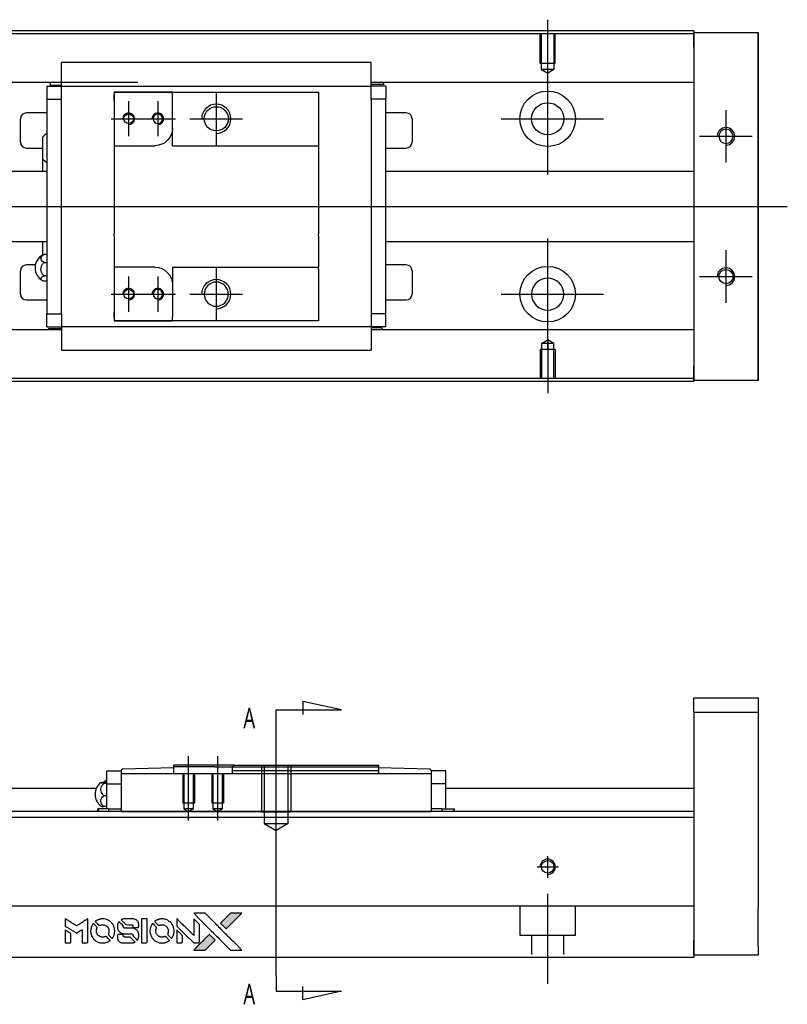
# Model space of a CAD drawing. Header units: millimetres. Extents: x -202 to 3135, y -1537 to 860.
# Tile 17 of 34: x 52 to 183, y -252 to -84. Entities that reach past the tile are written whole.
import ezdxf
from ezdxf.lldxf.tags import DXFTag

# ---------------------------------------------------------------- set-up
doc = ezdxf.new("R2010")
doc.units = ezdxf.units.MM
doc.layers.get('0').update_dxf_attribs({"linetype": 'CONTINUOUS'})
doc.styles.add('CHN', font='Microsoft JhengHei.ttf')
tags = doc.linetypes.add('DASHED', pattern=[25.72, 12.86, -12.86]).pattern_tags.tags
tags[6:7] = [DXFTag(74, 4), DXFTag(75, 0), DXFTag(340, '0'), DXFTag(46, 0.0), DXFTag(50, 0.0), DXFTag(44, 0.0), DXFTag(45, 0.0)]
tags[4:5] = [DXFTag(74, 4), DXFTag(75, 0), DXFTag(340, '0'), DXFTag(46, 0.0), DXFTag(50, 0.0), DXFTag(44, 0.0), DXFTag(45, 0.0)]
tags = doc.linetypes.add('HIDDEN', pattern=[0.5, 0.25, -0.25]).pattern_tags.tags
tags[6:7] = [DXFTag(74, 4), DXFTag(75, 0), DXFTag(340, '0'), DXFTag(46, 0.0), DXFTag(50, 0.0), DXFTag(44, 0.0), DXFTag(45, 0.0)]
tags[4:5] = [DXFTag(74, 4), DXFTag(75, 0), DXFTag(340, '0'), DXFTag(46, 0.0), DXFTag(50, 0.0), DXFTag(44, 0.0), DXFTag(45, 0.0)]

# ---------------------------------------------------------------- blocks, each defined once
blk = doc.blocks.new('MosionX logo(完整正式版)')
h = blk.add_hatch(color=22)
h.dxf.hatch_style = 1
h.paths.add_polyline_path([(-1416, 1831), (-1517, 1831), (-1619, 1831), (-1707, 1742, 0.000288), (-1740, 1709, 0.000479), (-1769, 1680, 0.000013), (-1794, 1654, 0.197177), (-1794, 1654, 0.197497), (-1794, 1653, 0.00004), (-1779, 1638, 0.000834), (-1763, 1622, 0.000506), (-1744, 1603), (-1694, 1552), (-1555, 1692)])
h.paths.add_polyline_path([(-1892, 1355), (-1942, 1405, 0.000476), (-1962, 1424, 0.000789), (-1978, 1441, 0.000035), (-1993, 1455, 0.19758), (-1993, 1456, 0.198396), (-1994, 1455, 0.000019), (-2014, 1435, 0.000582), (-2036, 1413, 0.000351), (-2062, 1387, 0.000108), (-2174, 1275, 0.000692), (-2230, 1218, 0.000077), (-2269, 1179, 0.197527), (-2269, 1178, 0.410182), (-2269, 1177, 0.000493), (-2248, 1177, 0.002424), (-2219, 1177, 0.000529), (-2169, 1177), (-2070, 1177), (-1981, 1266)])
at = {"color": 22}
for points in [[(-2150, 1708, -0.000056), (-2089, 1647, -0.000021), (-2004, 1562, -0.000021), (-1911, 1469, -0.000025), (-1823, 1381), (-1619, 1177), (-1518, 1177), (-1417, 1177), (-1553, 1315, 0.000274), (-1619, 1381, 0.000123), (-1705, 1467, 0.000121), (-1797, 1559, 0.000165), (-1879, 1641), (-2068, 1831), (-2170, 1831), (-2272, 1831)], [(-1707, 1742, 0.000288), (-1740, 1709, 0.000479), (-1769, 1680, 0.000013), (-1794, 1654, 0.197177), (-1794, 1654, 0.197497), (-1794, 1653, 0.00004), (-1779, 1638, 0.000836), (-1763, 1622, 0.000505), (-1744, 1603), (-1694, 1552), (-1555, 1692), (-1416, 1831), (-1517, 1831), (-1619, 1831)], [(-4562, 1668), (-4562, 1603), (-4545, 1592, -0.000297), (-4534, 1586, -0.000037), (-4510, 1571, -0.000043), (-4482, 1554, -0.000036), (-4452, 1535, 0.000044), (-4422, 1517, 0.000063), (-4396, 1501, 0.000035), (-4374, 1488, 0.0009), (-4368, 1484), (-4360, 1479), (-4348, 1486, 0.001175), (-4342, 1490, 0.000208), (-4329, 1498, 0.000225), (-4315, 1506, 0.000203), (-4300, 1516, -0.000711), (-4286, 1525, -0.001119), (-4274, 1532, -0.000263), (-4263, 1539, -0.04589), (-4262, 1539, -0.519312), (-4261, 1539, -0.001914), (-4261, 1521, -0.003124), (-4260, 1493, -0.000285), (-4260, 1421), (-4260, 1303), (-4219, 1303, 0.001727), (-4189, 1303, 0.025279), (-4179, 1303, 0.073886), (-4173, 1305, 0.07426), (-4167, 1308, 0.03264), (-4166, 1310, 0.01784), (-4164, 1311, 0.017712), (-4163, 1313, 0.026854), (-4162, 1315), (-4160, 1319), (-4160, 1526), (-4159, 1733), (-4162, 1731, -0.004595), (-4163, 1730, -0.00016), (-4169, 1726, -0.000298), (-4177, 1722, -0.000208), (-4185, 1717, 0.000986), (-4210, 1701, 0.00025), (-4250, 1676, 0.000268), (-4292, 1650, 0.000436), (-4329, 1627, -0.002932), (-4341, 1619, -0.004718), (-4351, 1613, -0.001113), (-4360, 1608, -0.227179), (-4361, 1608, -0.045982), (-4362, 1608, -0.000145), (-4374, 1616, -0.000825), (-4387, 1624, -0.000517), (-4403, 1634, 0.000056), (-4458, 1668, 0.000289), (-4488, 1687, 0.000481), (-4511, 1701, 0.000418), (-4535, 1715), (-4562, 1732)], [(-4068, 1643, 0.064158), (-4094, 1594, 0.06356), (-4108, 1539, 0.064004), (-4107, 1483, 0.066747), (-4091, 1429, 0.04321), (-4073, 1396, 0.044737), (-4050, 1367, 0.044901), (-4021, 1342, 0.044184), (-3989, 1323, 0.026293), (-3965, 1313, 0.033344), (-3941, 1306, 0.033227), (-3917, 1303, 0.025815), (-3890, 1302, 0.023119), (-3864, 1304, 0.031044), (-3841, 1308, 0.031337), (-3819, 1315, 0.024258), (-3796, 1325, 0.015622), (-3788, 1329, 0.008495), (-3778, 1335, 0.008415), (-3769, 1341, 0.020814), (-3763, 1346), (-3760, 1348), (-3791, 1379, 0.002843), (-3814, 1403, 0.033917), (-3823, 1411, 0.087906), (-3831, 1414, 0.073302), (-3839, 1416, 0.022047), (-3843, 1415, 0.026465), (-3847, 1415, 0.022233), (-3851, 1414, 0.009985), (-3857, 1412, -0.039011), (-3876, 1407, -0.044398), (-3896, 1406, -0.045096), (-3915, 1408, -0.04265), (-3934, 1413, -0.071154), (-3961, 1428, -0.068827), (-3983, 1450, -0.068713), (-3998, 1476, -0.070507), (-4005, 1506, -0.028605), (-4006, 1519, -0.031418), (-4005, 1531, -0.031044), (-4002, 1544, -0.02668), (-3998, 1556, 0.038913), (-3996, 1564, 0.043732), (-3995, 1571, 0.047754), (-3995, 1578, 0.075756), (-3997, 1583, 0.07294), (-3999, 1586, 0.003456), (-4006, 1594, 0.005023), (-4017, 1605, 0.002422), (-4030, 1619, 0.000819), (-4042, 1631, 0.001349), (-4053, 1641, 0.0001), (-4062, 1650, 0.205335), (-4062, 1651, 0.219821), (-4063, 1650, 0.002494), (-4064, 1648, 0.007089), (-4066, 1646, 0.004494)], [(-3917, 1731, 0.024131), (-3935, 1728, 0.022344), (-3954, 1723, 0.021883), (-3972, 1717, 0.020884), (-3990, 1709, 0.010669), (-4000, 1703, 0.010389), (-4011, 1697, 0.010913), (-4020, 1692, 0.022227), (-4026, 1687), (-4029, 1685), (-3996, 1653, 0.002452), (-3984, 1640, 0.003628), (-3972, 1630, 0.001662), (-3963, 1621, 0.070159), (-3960, 1619, 0.047671), (-3958, 1618, 0.018624), (-3956, 1618, 0.017921), (-3953, 1617, 0.018804), (-3950, 1617, 0.018255), (-3946, 1617, 0.041312), (-3943, 1617, 0.037164), (-3939, 1618, 0.012342), (-3935, 1620, -0.015101), (-3924, 1624, -0.035998), (-3916, 1626, -0.033244), (-3907, 1627, -0.011249), (-3894, 1627, -0.004059), (-3883, 1627, -0.019693), (-3877, 1627, -0.027943), (-3872, 1626, -0.014411), (-3866, 1624, -0.033089), (-3851, 1619, -0.033887), (-3838, 1613, -0.034021), (-3825, 1604, -0.033942), (-3814, 1594, -0.02816), (-3804, 1582, -0.035032), (-3796, 1570, -0.035269), (-3790, 1557, -0.029196), (-3785, 1543, -0.037862), (-3782, 1526, -0.043657), (-3782, 1510, -0.043064), (-3784, 1494, -0.035184), (-3790, 1477, 0.033699), (-3792, 1470, 0.052815), (-3793, 1463, 0.059167), (-3793, 1456, 0.058972), (-3791, 1450, 0.059208), (-3788, 1445, 0.021125), (-3783, 1439, 0.008691), (-3773, 1429, 0.000851), (-3749, 1405, 0.001873), (-3736, 1393, 0.013884), (-3730, 1387, 0.022355), (-3726, 1385, 0.341453), (-3725, 1385, 0.073011), (-3722, 1388, 0.004587), (-3714, 1399, 0.00748), (-3707, 1411, 0.016837), (-3702, 1420, 0.028606), (-3692, 1443, 0.031352), (-3685, 1465, 0.031004), (-3681, 1489, 0.0268), (-3680, 1514, 0.026698), (-3681, 1541, 0.03002), (-3686, 1566, 0.030357), (-3693, 1590, 0.028554), (-3703, 1614, 0.062944), (-3732, 1658, 0.062206), (-3772, 1694, 0.062448), (-3819, 1719, 0.064355), (-3870, 1731, 0.017377), (-3880, 1731, 0.008369), (-3893, 1731, 0.008367), (-3907, 1731, 0.01757)], [(-3610, 1675, 0.023289), (-3616, 1665, 0.026845), (-3621, 1655, 0.026047), (-3626, 1644, 0.019751), (-3629, 1631, 0.013249), (-3631, 1624, 0.025169), (-3631, 1618, 0.016532), (-3632, 1611, 0.002937), (-3632, 1598, 0.003317), (-3632, 1586, 0.011808), (-3631, 1578, 0.01777), (-3631, 1572, 0.021476), (-3630, 1567, 0.04325), (-3623, 1544, 0.045753), (-3612, 1523, 0.04649), (-3598, 1505, 0.047672), (-3581, 1490, 0.025315), (-3573, 1485, 0.015208), (-3564, 1480, 0.01512), (-3554, 1476, 0.022488), (-3546, 1473, 0.027857), (-3532, 1469, 0.034138), (-3519, 1467, 0.014286), (-3499, 1467, 0.00124), (-3449, 1467, -0.00103), (-3418, 1467, -0.002552), (-3396, 1466, -0.001594), (-3379, 1466, -0.047676), (-3374, 1466, -0.085307), (-3367, 1463, -0.097789), (-3361, 1457, -0.085947), (-3357, 1450, -0.051339), (-3356, 1440, 0.014634), (-3355, 1436, 0.015028), (-3355, 1433, 0.014927), (-3354, 1430, 0.059415), (-3353, 1429, 0.070595), (-3351, 1425, 0.00028), (-3315, 1389, 0.000111), (-3279, 1352, 0.200239), (-3277, 1352, 0.268906), (-3276, 1352, 0.001866), (-3271, 1361, 0.007532), (-3267, 1370, 0.017818), (-3263, 1376, 0.013256), (-3261, 1383, 0.011636), (-3258, 1391, 0.011528), (-3256, 1399, 0.012303), (-3254, 1407, 0.0423), (-3252, 1419, 0.013657), (-3252, 1437, 0.013857), (-3252, 1455, 0.037428), (-3254, 1468, 0.014927), (-3256, 1477, 0.0122), (-3259, 1486, 0.012518), (-3262, 1494, 0.023062), (-3265, 1501, 0.065961), (-3281, 1525, 0.06055), (-3304, 1545, 0.059676), (-3331, 1559, 0.060497), (-3360, 1567, 0.025683), (-3367, 1567, 0.001528), (-3386, 1567, 0.002124), (-3410, 1568, 0.001173), (-3439, 1568, -0.000809), (-3490, 1568, -0.017164), (-3506, 1568, -0.063931), (-3514, 1570, -0.108429), (-3520, 1573, -0.052941), (-3523, 1577, -0.063675), (-3525, 1582, -0.050562), (-3526, 1587, -0.020337), (-3527, 1595, 0.009897), (-3528, 1599, 0.016482), (-3528, 1603, 0.019019), (-3529, 1606, 0.06043), (-3530, 1608, 0.076267), (-3533, 1613, 0.00054), (-3566, 1646, 0.000307), (-3601, 1680, 0.142594), (-3604, 1681, 0.232419), (-3604, 1681, 0.022995), (-3606, 1680, 0.024627), (-3608, 1678, 0.015407)], [(-3516, 1731, 0.018538), (-3522, 1730, 0.010695), (-3530, 1729, 0.01068), (-3538, 1727, 0.017678), (-3544, 1725, 0.013849), (-3551, 1722, 0.011814), (-3559, 1719, 0.004513), (-3566, 1716, 0.290035), (-3566, 1715, 0.196418), (-3566, 1714, 0.000124), (-3554, 1702, 0.001477), (-3540, 1688, 0.000898), (-3524, 1671), (-3481, 1629), (-3427, 1628, -0.001471), (-3387, 1628, -0.028714), (-3374, 1627, -0.097073), (-3367, 1625, -0.084199), (-3361, 1620, -0.042698), (-3359, 1616, -0.053912), (-3357, 1612, -0.051004), (-3356, 1608, -0.032967), (-3355, 1602, 0.00807), (-3355, 1600, 0.003023), (-3355, 1596, 0.002994), (-3355, 1592, 0.003629), (-3355, 1588), (-3354, 1579), (-3313, 1579, 0.001618), (-3293, 1579, 0.005206), (-3280, 1579, 0.00535), (-3271, 1579, 0.060675), (-3268, 1580, 0.048484), (-3266, 1581, 0.02389), (-3264, 1582, 0.022812), (-3261, 1584, 0.02462), (-3259, 1586, 0.061781), (-3255, 1591, 0.080179), (-3253, 1596, 0.048561), (-3252, 1604, 0.010021), (-3251, 1619, 0.016602), (-3252, 1638, 0.031409), (-3254, 1653, 0.036474), (-3258, 1666, 0.03439), (-3263, 1679, 0.065928), (-3277, 1699, 0.069066), (-3296, 1715, 0.065697), (-3319, 1725, 0.051559), (-3346, 1731, 0.020904), (-3360, 1731, 0.000451), (-3431, 1731, 0.000419), (-3502, 1732, 0.022759)], [(-3202, 1517), (-3202, 1303), (-3160, 1303), (-3118, 1303), (-3113, 1306, 0.071429), (-3109, 1309, 0.054799), (-3105, 1313, 0.053585), (-3102, 1318, 0.060698), (-3101, 1323, 0.033975), (-3100, 1332, 0.000112), (-3100, 1441, 0.000726), (-3100, 1548, 0.001084), (-3101, 1641), (-3102, 1732), (-3152, 1732), (-3202, 1732)], [(-3011, 1643, 0.018008), (-3017, 1634, 0.009842), (-3023, 1622, 0.009807), (-3030, 1610, 0.015716), (-3035, 1599, 0.048467), (-3047, 1561, 0.045841), (-3052, 1520, 0.046006), (-3049, 1479, 0.049638), (-3039, 1441, 0.064819), (-3012, 1391, 0.06695), (-2974, 1350, 0.066691), (-2926, 1320, 0.063505), (-2872, 1304, 0.03135), (-2858, 1302, 0.010439), (-2837, 1302, 0.010391), (-2817, 1302, 0.032408), (-2803, 1304, 0.015696), (-2787, 1307, 0.018095), (-2771, 1312, 0.018551), (-2757, 1317, 0.018352), (-2743, 1323, 0.015568), (-2733, 1328, 0.009832), (-2723, 1334, 0.009795), (-2713, 1341, 0.023727), (-2706, 1346), (-2703, 1348), (-2734, 1379, 0.001528), (-2751, 1397, 0.010022), (-2760, 1406, 0.019586), (-2766, 1411, 0.061865), (-2771, 1413, 0.055054), (-2777, 1415, 0.061607), (-2784, 1416, 0.048725), (-2792, 1415, 0.020221), (-2802, 1412, -0.017722), (-2813, 1409, -0.02685), (-2822, 1407, -0.02759), (-2832, 1406, -0.020233), (-2843, 1406, -0.04793), (-2864, 1409, -0.048386), (-2883, 1416, -0.047866), (-2901, 1426, -0.044964), (-2917, 1440, -0.04333), (-2931, 1457, -0.050921), (-2941, 1475, -0.051473), (-2946, 1495, -0.0459), (-2948, 1516, -0.019014), (-2948, 1526, -0.024114), (-2947, 1535, -0.025081), (-2945, 1544, -0.023892), (-2942, 1553, 0.008624), (-2939, 1560, 0.026486), (-2938, 1564, 0.035074), (-2937, 1568, 0.02756), (-2937, 1573, 0.087163), (-2939, 1580, 0.073291), (-2942, 1587, 0.028074), (-2951, 1596, 0.002594), (-2973, 1619), (-3005, 1651)], [(-2860, 1730, 0.023681), (-2878, 1728, 0.022402), (-2896, 1723, 0.021929), (-2914, 1717, 0.020503), (-2931, 1709, 0.013745), (-2941, 1704, 0.009767), (-2952, 1698, 0.009658), (-2962, 1691, 0.027804), (-2968, 1687), (-2971, 1685), (-2939, 1653, 0.002053), (-2924, 1638, 0.006738), (-2914, 1628, 0.007826), (-2907, 1622, 0.063909), (-2903, 1619, 0.061532), (-2897, 1617, 0.068674), (-2891, 1617, 0.052072), (-2885, 1618, 0.019648), (-2875, 1621, -0.018366), (-2864, 1624, -0.0288), (-2854, 1626, -0.029061), (-2844, 1627, -0.019155), (-2832, 1627, -0.053809), (-2807, 1624, -0.058833), (-2784, 1615, -0.058566), (-2764, 1601, -0.052525), (-2746, 1582, -0.044733), (-2737, 1566, -0.040573), (-2729, 1547, -0.041123), (-2725, 1529, -0.04951), (-2725, 1511, -0.017369), (-2725, 1502, -0.024255), (-2727, 1495, -0.023787), (-2729, 1487, -0.015798), (-2732, 1479, 0.010631), (-2734, 1474, 0.033653), (-2735, 1470, 0.037806), (-2736, 1467, 0.016307), (-2736, 1462, 0.068179), (-2734, 1453, 0.095747), (-2731, 1446, 0.033418), (-2722, 1436, 0.002133), (-2695, 1409, 0.001452), (-2680, 1395, 0.012393), (-2673, 1388, 0.020479), (-2668, 1385, 0.344362), (-2667, 1385, 0.074287), (-2663, 1388, 0.005454), (-2656, 1400, 0.008391), (-2649, 1412, 0.017097), (-2643, 1422, 0.027375), (-2635, 1442, 0.02835), (-2628, 1463, 0.027723), (-2624, 1485, 0.023913), (-2623, 1509, 0.027047), (-2623, 1537, 0.031685), (-2627, 1563, 0.032425), (-2634, 1588, 0.031013), (-2644, 1612, 0.037914), (-2661, 1641, 0.040153), (-2682, 1667, 0.039834), (-2707, 1688, 0.036173), (-2736, 1707, 0.040752), (-2765, 1719, 0.035885), (-2796, 1728, 0.035491), (-2828, 1731, 0.037615)], [(-2572, 1669), (-2572, 1604), (-2422, 1453), (-2271, 1303), (-2229, 1303, 0.0008), (-2202, 1303, 0.010795), (-2192, 1303, 0.030495), (-2186, 1304, 0.080372), (-2183, 1305, 0.03816), (-2179, 1308, 0.041799), (-2176, 1310, 0.042486), (-2174, 1314, 0.042078), (-2172, 1317, 0.099276), (-2170, 1322, 0.003302), (-2170, 1343, 0.002586), (-2170, 1380, 0.000204), (-2170, 1477), (-2170, 1633), (-2221, 1683), (-2271, 1733), (-2271, 1583), (-2272, 1433), (-2419, 1582, 0.000253), (-2476, 1639, 0.000412), (-2524, 1687, 0.000041), (-2567, 1730, 0.041338), (-2570, 1732), (-2572, 1734)], [(-4562, 1417), (-4562, 1303), (-4521, 1303, 0.000842), (-4494, 1303, 0.010591), (-4484, 1303, 0.028995), (-4479, 1303, 0.069543), (-4475, 1305, 0.051063), (-4471, 1307, 0.039932), (-4468, 1310, 0.039414), (-4465, 1314, 0.045845), (-4462, 1318, 0.094811), (-4461, 1322, 0.007124), (-4461, 1333, 0.004713), (-4461, 1352, 0.000534), (-4461, 1395), (-4461, 1469), (-4471, 1475, 0.000828), (-4502, 1494, 0.000879), (-4532, 1513, 0.000048), (-4561, 1530, 0.137596), (-4562, 1531, 0.413028), (-4562, 1530, 0.000016), (-4562, 1497, 0.000623), (-4562, 1460, 0.000374)], [(-3615, 1454, 0.065483), (-3620, 1451, 0.053271), (-3625, 1447, 0.052018), (-3628, 1443, 0.0556), (-3631, 1437, 0.036839), (-3632, 1434, 0.026922), (-3632, 1430, 0.016905), (-3633, 1424, 0.004317), (-3633, 1416, 0.016369), (-3632, 1397, 0.029936), (-3630, 1382, 0.03418), (-3627, 1369, 0.031327), (-3621, 1356, 0.046935), (-3612, 1340, 0.054053), (-3600, 1327, 0.053701), (-3585, 1317, 0.045364), (-3568, 1309, 0.032479), (-3552, 1305, 0.03386), (-3537, 1303, 0.013578), (-3512, 1303, 0.001155), (-3450, 1303, 0.000413), (-3396, 1303, 0.005008), (-3375, 1304, 0.013199), (-3364, 1304, 0.033956), (-3355, 1305, 0.013909), (-3347, 1308, 0.010864), (-3337, 1310, 0.010938), (-3329, 1313, 0.028702), (-3323, 1316), (-3318, 1318), (-3362, 1362), (-3405, 1406), (-3455, 1406, -0.001504), (-3477, 1406, -0.00328), (-3493, 1406, -0.001901), (-3506, 1406, -0.061333), (-3510, 1407, -0.063621), (-3514, 1409, -0.048633), (-3518, 1412, -0.046769), (-3522, 1415, -0.047961), (-3525, 1420, -0.02678), (-3526, 1424, -0.050957), (-3527, 1427, -0.029398), (-3528, 1431, -0.00401), (-3528, 1441), (-3529, 1456), (-3569, 1456, 0.001061), (-3593, 1456, 0.009147), (-3604, 1455, 0.020721), (-3611, 1455, 0.051619)], [(-2572, 1416), (-2572, 1303), (-2530, 1303), (-2488, 1303), (-2483, 1306, 0.03146), (-2480, 1308, 0.026444), (-2478, 1310, 0.026444), (-2476, 1312, 0.031457), (-2475, 1314), (-2472, 1319), (-2471, 1375), (-2471, 1431), (-2521, 1481, 0.000745), (-2540, 1499, 0.001228), (-2556, 1515, 0.000087), (-2571, 1529, 0.195134), (-2571, 1530, 0.412117), (-2572, 1529, 0.000048), (-2572, 1496, 0.00109), (-2572, 1460, 0.000653)], [(-2062, 1387, 0.000108), (-2174, 1275, 0.000692), (-2230, 1218, 0.000077), (-2269, 1179, 0.197527), (-2269, 1178, 0.410182), (-2269, 1177, 0.000493), (-2248, 1177, 0.002424), (-2219, 1177, 0.000529), (-2170, 1177), (-2070, 1177), (-1981, 1266), (-1892, 1355), (-1942, 1405, 0.000476), (-1962, 1424, 0.000789), (-1978, 1441, 0.000035), (-1993, 1455, 0.19758), (-1993, 1456, 0.198396), (-1994, 1455, 0.000019), (-2014, 1435, 0.000582), (-2036, 1413, 0.000351)]]:
    blk.add_lwpolyline(points, format="xyb", close=True, dxfattribs=at)

msp = doc.modelspace()

# ---------------------------------------------------------------- linework, layer by layer
for p, q in [((142.28, -92.84), (142.28, -83.72)), ((142.28, -110.19), (142.28, -91.14)), ((70.58, -97.67), (70.58, -103.67)), ((75.58, -97.67), (75.58, -103.67)), ((85.58, -96.17), (85.58, -105.17)), ((172.78, -99.17), (172.78, -108.17)), ((67.58, -100.67), (73.58, -100.67)), ((72.58, -100.67), (78.58, -100.67)), ((81.08, -100.67), (90.08, -100.67)), ((134.33, -100.67), (151.81, -100.67)), ((168.28, -103.67), (177.28, -103.67)), ((-46.72, -115.67), (66.71, -115.67)), ((66.71, -115.67), (183.28, -115.67)), ((142.28, -140.19), (142.28, -121.14)), ((172.78, -123.17), (172.78, -132.17)), ((85.58, -126.17), (85.58, -135.17)), ((70.58, -127.67), (70.58, -133.67)), ((75.58, -127.67), (75.58, -133.67)), ((168.28, -127.67), (177.28, -127.67)), ((67.58, -130.67), (73.58, -130.67)), ((72.58, -130.67), (78.58, -130.67)), ((81.08, -130.67), (90.08, -130.67)), ((134.33, -130.67), (151.81, -130.67)), ((142.28, -138.5), (142.28, -147.62)), ((106.98, -201.79), (100.39, -200.36)), ((100.39, -200.36), (100.39, -202.59)), ((95.83, -201.79), (106.98, -201.79)), ((95.83, -204.43), (95.83, -201.79)), ((95.83, -247.3), (95.83, -204.43)), ((95.83, -224.23), (95.83, -208.23)), ((80.83, -220.73), (80.83, -209.73)), ((85.83, -220.73), (85.83, -209.73)), ((95.83, -247.3), (95.83, -249.94)), ((100.39, -251.37), (100.39, -249.14)), ((95.83, -249.94), (106.98, -249.94)), ((106.98, -249.94), (100.39, -251.37))]:
    msp.add_line(p, q)
at = {"linetype": 'Continuous'}
for p, q in [((74.42, -85.62), (17.28, -85.62)), ((167.28, -85.62), (74.42, -85.62)), ((167.28, -85.62), (167.28, -85.92)), ((74.29, -86.12), (17.28, -86.12)), ((167.28, -86.12), (74.29, -86.12)), ((167.28, -88.42), (167.28, -85.92)), ((167.28, -85.92), (178.28, -85.92)), ((178.28, -85.92), (178.28, -88.42)), ((178.28, -85.92), (178.28, -85.92)), ((178.28, -85.92), (178.28, -85.92)), ((178.28, -85.92), (178.28, -89.73)), ((178.28, -89.73), (178.28, -85.92)), ((178.28, -85.92), (178.28, -89.73)), ((178.28, -88.42), (178.28, -86.92)), ((178.28, -89.73), (178.28, -86.92)), ((167.28, -88.42), (167.28, -142.92)), ((178.28, -88.42), (178.28, -142.92)), ((178.28, -142.92), (178.28, -88.42)), ((59.08, -94.77), (59.08, -91.06)), ((112.08, -91.06), (59.08, -91.06)), ((112.08, -91.06), (59.08, -91.06)), ((112.08, -91.19), (112.08, -91.06)), ((112.08, -94.77), (112.08, -91.19)), ((72.15, -94.45), (17.28, -94.45)), ((59.08, -94.45), (55.71, -94.45)), ((56.58, -95.1), (56.58, -97.3)), ((56.58, -95.1), (59.08, -95.1)), ((57.23, -94.9), (57.23, -94.45)), ((57.23, -94.9), (59.08, -94.9)), ((59.08, -95.1), (59.08, -94.77)), ((59.08, -96.1), (59.08, -95.1)), ((59.08, -95.1), (112.08, -95.1)), ((167.28, -94.45), (112.08, -94.45)), ((115.45, -94.45), (112.08, -94.45)), ((112.08, -95.1), (112.08, -94.77)), ((114.26, -94.8), (112.08, -94.8)), ((114.58, -95.1), (112.08, -95.1)), ((112.08, -96.1), (112.08, -95.1)), ((114.26, -94.8), (114.26, -94.45)), ((114.58, -95.1), (114.58, -97.3)), ((56.58, -97.3), (59.08, -97.3)), ((56.58, -97.3), (56.58, -134.04)), ((59.08, -97.3), (59.08, -96.1)), ((59.08, -97.77), (59.08, -97.3)), ((59.08, -97.77), (59.08, -97.34)), ((68.08, -96.1), (68.08, -97.6)), ((78.08, -96.1), (68.08, -96.1)), ((68.08, -96.1), (78.08, -96.1)), ((68.08, -97.6), (68.08, -96.6)), ((68.08, -97.6), (68.08, -105.27)), ((78.08, -96.1), (103.08, -96.1)), ((78.08, -96.8), (78.08, -96.1)), ((78.08, -102.27), (78.08, -96.8)), ((103.08, -96.1), (103.08, -97.1)), ((103.08, -97.1), (103.08, -104.97)), ((112.08, -97.3), (112.08, -96.1)), ((112.08, -97.3), (112.08, -97.77)), ((114.58, -97.3), (112.08, -97.3)), ((112.08, -97.34), (112.08, -97.77)), ((114.58, -134.04), (114.58, -97.3)), ((59.08, -133.56), (59.08, -97.77)), ((112.08, -97.77), (112.08, -133.56)), ((52.08, -104.67), (52.08, -100.67)), ((56.58, -99.67), (53.08, -99.67)), ((118.08, -99.67), (114.58, -99.67)), ((119.08, -100.67), (119.08, -104.67)), ((78.08, -105.27), (78.08, -102.27)), ((55.93, -107.59), (55.93, -103.74)), ((53.08, -105.67), (55.93, -105.67)), ((68.08, -105.27), (68.08, -110.67)), ((68.08, -105.27), (75.08, -105.27)), ((78.08, -105.27), (103.08, -105.27)), ((103.08, -104.97), (103.08, -105.27)), ((103.08, -105.27), (103.08, -110.67)), ((114.58, -105.67), (118.08, -105.67)), ((55.93, -109.67), (55.93, -107.59)), ((55.93, -109.67), (55.93, -107.59)), ((55.93, -109.67), (55.93, -107.59)), ((56.58, -109.67), (20.58, -109.67)), ((68.08, -110.67), (68.08, -110.97)), ((68.08, -110.97), (68.08, -120.37)), ((103.08, -110.67), (103.08, -110.97)), ((103.08, -110.97), (103.08, -120.37)), ((167.28, -109.67), (114.58, -109.67)), ((68.08, -120.67), (68.08, -120.37)), ((68.08, -120.67), (68.08, -126.07)), ((103.08, -120.67), (103.08, -120.37)), ((103.08, -120.67), (103.08, -126.07)), ((20.58, -121.67), (56.58, -121.67)), ((55.93, -124), (55.93, -121.67)), ((114.58, -121.67), (167.28, -121.67)), ((56.58, -123.87), (56.12, -123.87)), ((54.63, -125.67), (53.08, -125.67)), ((56.12, -125.23), (56.58, -125.23)), ((75.08, -126.07), (68.08, -126.07)), ((68.08, -126.07), (68.08, -133.74)), ((78.08, -126.07), (78.08, -129.07)), ((78.08, -126.07), (103.08, -126.07)), ((103.08, -126.37), (103.08, -126.07)), ((118.08, -125.67), (114.58, -125.67)), ((52.08, -130.67), (52.08, -126.67)), ((56.58, -127.52), (56.12, -127.52)), ((103.08, -126.37), (103.08, -134.24)), ((119.08, -126.67), (119.08, -130.67)), ((56.58, -128.47), (56.12, -128.47)), ((78.08, -129.07), (78.08, -134.54)), ((53.08, -131.67), (56.58, -131.67)), ((114.58, -131.67), (118.08, -131.67)), ((56.58, -136.24), (56.58, -134.04)), ((56.58, -134.04), (59.08, -134.04)), ((59.08, -134.04), (59.08, -133.56)), ((59.08, -134), (59.08, -133.56)), ((59.08, -134.04), (59.08, -135.24)), ((68.08, -133.74), (68.08, -135.24)), ((68.08, -134.74), (68.08, -133.74)), ((78.08, -135.24), (78.08, -134.54)), ((103.08, -134.24), (103.08, -135.24)), ((112.08, -133.56), (112.08, -134)), ((112.08, -133.56), (112.08, -134.04)), ((112.08, -134.04), (112.08, -135.24)), ((114.58, -134.04), (112.08, -134.04)), ((114.58, -136.24), (114.58, -134.04)), ((56.58, -136.24), (59.08, -136.24)), ((59.08, -135.24), (59.08, -136.24)), ((59.08, -136.24), (59.08, -136.57)), ((112.08, -136.24), (59.08, -136.24)), ((68.08, -135.24), (78.08, -135.24)), ((78.08, -135.24), (68.08, -135.24)), ((103.08, -135.24), (78.08, -135.24)), ((112.08, -135.24), (112.08, -136.24)), ((114.58, -136.24), (112.08, -136.24)), ((112.08, -136.24), (112.08, -136.57)), ((59.08, -136.79), (17.28, -136.79)), ((59.08, -136.79), (56.04, -136.79)), ((56.89, -136.54), (59.08, -136.54)), ((56.89, -136.54), (56.89, -136.79)), ((59.08, -136.57), (59.08, -140.15)), ((113.92, -136.44), (112.08, -136.44)), ((112.08, -136.57), (112.08, -140.15)), ((167.28, -136.79), (112.08, -136.79)), ((115.12, -136.79), (112.08, -136.79)), ((113.92, -136.44), (113.92, -136.79)), ((59.08, -140.15), (59.08, -140.28)), ((59.08, -140.28), (112.08, -140.28)), ((59.08, -140.28), (112.08, -140.28)), ((112.08, -140.15), (112.08, -140.28)), ((167.28, -145.42), (167.28, -142.92)), ((178.28, -141.61), (178.28, -145.42)), ((178.28, -144.42), (178.28, -141.61)), ((178.28, -141.61), (178.28, -145.42)), ((178.28, -145.42), (178.28, -141.61)), ((178.28, -144.42), (178.28, -142.92)), ((178.28, -142.92), (178.28, -145.42)), ((59.16, -145.12), (17.28, -145.12)), ((59.03, -145.62), (17.28, -145.62)), ((167.28, -145.62), (59.03, -145.62)), ((167.28, -145.12), (59.16, -145.12)), ((167.28, -145.42), (167.28, -145.62)), ((178.28, -145.42), (167.28, -145.42)), ((178.28, -145.42), (178.28, -145.42)), ((178.28, -145.42), (178.28, -145.42)), ((167.28, -199.73), (178.28, -199.73)), ((167.28, -202.23), (167.28, -199.73)), ((178.28, -199.73), (178.28, -202.23)), ((178.28, -202.23), (167.28, -202.23)), ((167.28, -202.23), (167.28, -241.23)), ((178.28, -202.23), (178.28, -220.23)), ((66.83, -214.43), (66.83, -212.23)), ((66.83, -212.23), (69.33, -212.23)), ((69.33, -212.23), (69.33, -212.16)), ((69.33, -212.23), (69.33, -212.73)), ((78.33, -211.73), (69.53, -211.96)), ((88.63, -211.23), (78.33, -211.23)), ((78.33, -211.53), (78.33, -211.23)), ((78.33, -211.73), (78.33, -211.53)), ((85.33, -211.53), (78.33, -211.53)), ((78.33, -212.73), (78.33, -211.73)), ((85.33, -211.53), (88.33, -211.53)), ((88.63, -211.23), (88.33, -211.53)), ((88.33, -212.23), (88.33, -211.53)), ((113.33, -212.23), (88.33, -212.23)), ((88.33, -212.73), (88.33, -212.23)), ((88.63, -211.23), (113.33, -211.23)), ((113.33, -211.23), (113.33, -212.23)), ((122.14, -211.96), (113.33, -211.73)), ((113.33, -212.23), (113.33, -212.73)), ((122.33, -212.16), (122.33, -212.23)), ((122.33, -212.23), (122.33, -212.73)), ((124.83, -212.23), (122.33, -212.23)), ((124.83, -214.43), (124.83, -212.23)), ((69.33, -212.73), (69.33, -217.23)), ((122.33, -212.73), (69.33, -212.73)), ((122.33, -212.73), (122.33, -217.23)), ((65.04, -215.23), (28.78, -215.23)), ((66.37, -214.12), (66.83, -214.12)), ((66.83, -214.36), (66.37, -214.36)), ((66.83, -214.43), (69.33, -214.43)), ((66.83, -217.73), (66.83, -214.43)), ((122.33, -214.43), (122.33, -217.7)), ((124.83, -214.43), (122.33, -214.43)), ((124.83, -217.73), (124.83, -214.43)), ((167.28, -215.23), (124.83, -215.23)), ((125.11, -215.23), (124.83, -215.23)), ((66.83, -216.47), (66.37, -216.47)), ((69.33, -217.23), (69.33, -219)), ((65.45, -218.73), (65.33, -218.73)), ((65.33, -219.18), (65.33, -218.73)), ((67.15, -218.73), (65.45, -218.73)), ((65.45, -218.73), (65.45, -219.18)), ((66.83, -218.34), (66.37, -218.34)), ((66.83, -218.73), (66.83, -217.73)), ((67.15, -218.73), (69.33, -218.73)), ((67.15, -218.73), (67.15, -219.18)), ((122.33, -217.7), (122.33, -219)), ((124.18, -218.73), (122.33, -218.73)), ((124.18, -218.73), (126.22, -218.73)), ((124.18, -218.73), (124.18, -219.18)), ((124.83, -218.73), (124.83, -217.73)), ((126.22, -218.73), (126.33, -218.73)), ((126.22, -218.73), (126.22, -219.18)), ((126.33, -219.18), (126.33, -218.73)), ((91.53, -219.18), (17.28, -219.18)), ((167.28, -220.18), (17.28, -220.18)), ((69.33, -219), (69.33, -219.16)), ((69.33, -219.16), (122.33, -219.16)), ((69.33, -219.16), (69.33, -219.18)), ((167.28, -219.18), (91.53, -219.18)), ((122.33, -219), (122.33, -219.15)), ((122.33, -219.16), (122.33, -219.18)), ((167.28, -220.18), (167.28, -234.88)), ((178.28, -226.73), (178.28, -235.73)), ((87.37, -235.38), (17.28, -235.38)), ((167.28, -235.38), (87.37, -235.38)), ((167.28, -234.88), (167.28, -235.38)), ((167.28, -235.38), (167.28, -242.18)), ((167.28, -243.73), (167.28, -241.23)), ((167.28, -242.18), (167.28, -244.18)), ((178.28, -242.23), (178.28, -243.73)), ((85.12, -244.18), (17.28, -244.18)), ((167.28, -244.18), (85.12, -244.18)), ((178.28, -243.73), (167.28, -243.73))]:
    msp.add_line(p, q, dxfattribs=at)
at = {"linetype": 'DASHED', "ltscale": 0.1}
for p, q in [((140.98, -91.22), (140.98, -86.22)), ((141.21, -92.22), (141.21, -86.22)), ((143.36, -86.22), (143.36, -92.22)), ((143.58, -91.22), (143.58, -86.22)), ((143.58, -91.22), (140.98, -91.22)), ((143.36, -92.22), (141.21, -92.22)), ((141.21, -92.22), (142.28, -92.84)), ((143.36, -92.22), (142.28, -92.84)), ((141.21, -139.12), (142.28, -138.5)), ((141.21, -139.12), (141.21, -145.12)), ((143.36, -139.12), (141.21, -139.12)), ((143.36, -139.12), (142.28, -138.5)), ((143.36, -145.12), (143.36, -139.12)), ((143.58, -140.12), (140.98, -140.12)), ((140.98, -140.12), (140.98, -145.12)), ((143.58, -140.12), (143.58, -145.12)), ((137.53, -235.38), (137.53, -240.33)), ((147.03, -240.33), (147.03, -235.38)), ((137.53, -240.33), (147.03, -240.33)), ((139.53, -240.33), (139.53, -243.63)), ((145.03, -243.63), (145.03, -240.33))]:
    msp.add_line(p, q, dxfattribs=at)
at = {"linetype": 'DASHED'}
for p, q in [((167.28, -85.92), (167.28, -86.12)), ((167.28, -85.92), (167.28, -88.42)), ((167.28, -86.12), (167.28, -87.12)), ((167.28, -87.12), (167.28, -93.45)), ((167.28, -93.45), (167.28, -94.45)), ((59.08, -95.2), (59.08, -95.2)), ((112.08, -95.2), (112.08, -95.2)), ((167.28, -94.45), (167.28, -95.99)), ((167.28, -95.99), (167.28, -99.55)), ((167.28, -99.55), (167.28, -101.47)), ((167.28, -101.47), (167.28, -105.17)), ((55.93, -124.09), (55.93, -121.67)), ((55.93, -124.09), (55.93, -124)), ((167.28, -126.17), (167.28, -129.77)), ((167.28, -129.77), (167.28, -131.69)), ((167.28, -131.69), (167.28, -135.25)), ((59.08, -136.14), (59.08, -136.14)), ((112.08, -136.14), (112.08, -136.14)), ((167.28, -135.25), (167.28, -136.79)), ((167.28, -136.79), (167.28, -137.79)), ((167.28, -137.79), (167.28, -144.12)), ((167.28, -142.92), (167.28, -145.42)), ((167.28, -144.12), (167.28, -145.12)), ((167.28, -145.12), (167.28, -145.42)), ((66.83, -212.23), (66.83, -212.23)), ((69.33, -212.23), (69.33, -212.23)), ((122.33, -212.23), (122.33, -212.23)), ((124.83, -212.23), (124.83, -212.23)), ((69.33, -212.33), (69.33, -212.33)), ((69.33, -212.73), (69.33, -214.43)), ((122.33, -212.33), (122.33, -212.33)), ((122.33, -212.73), (122.33, -214.43)), ((167.28, -219.18), (167.28, -220.18))]:
    msp.add_line(p, q, dxfattribs=at)
at = {"linetype": 'HIDDEN', "ltscale": 3}
for p, q in [((88.33, -211.53), (113.33, -211.53)), ((93.33, -211.23), (93.33, -219.23)), ((93.76, -211.23), (93.76, -221.23)), ((97.9, -221.23), (97.9, -211.23)), ((98.33, -211.23), (98.33, -219.23)), ((79.83, -212.73), (79.83, -217.73)), ((80.01, -212.73), (80.01, -218.73)), ((81.66, -218.73), (81.66, -212.73)), ((81.83, -212.73), (81.83, -217.73)), ((84.83, -212.73), (84.83, -217.73)), ((85.01, -212.73), (85.01, -218.73)), ((86.66, -218.73), (86.66, -212.73)), ((86.83, -212.73), (86.83, -217.73)), ((81.83, -217.73), (79.83, -217.73)), ((81.66, -218.73), (80.01, -218.73)), ((80.01, -218.73), (80.83, -219.21)), ((81.66, -218.73), (80.83, -219.21)), ((86.83, -217.73), (84.83, -217.73)), ((86.66, -218.73), (85.01, -218.73)), ((85.01, -218.73), (85.83, -219.21)), ((86.66, -218.73), (85.83, -219.21)), ((93.33, -219.23), (98.33, -219.23)), ((93.76, -221.23), (97.9, -221.23)), ((93.76, -221.23), (95.83, -222.43)), ((97.9, -221.23), (95.83, -222.43))]:
    msp.add_line(p, q, dxfattribs=at)
at = {"ltscale": 0.5}
for p, q in [((142.28, -230.5), (142.28, -226.83)), ((140.48, -228.63), (144.08, -228.63)), ((142.28, -248.63), (142.28, -233.27))]:
    msp.add_line(p, q, dxfattribs=at)
at = {"linetype": 'Continuous'}
for centre, radius in [((142.28, -100.67), 4.75), ((85.58, -100.67), 2.07), ((142.28, -100.67), 2.75), ((70.58, -100.67), 0.825), ((142.28, -130.67), 4.75), ((172.78, -127.67), 1.22), ((70.58, -130.67), 0.825), ((142.28, -228.63), 1.07)]:
    msp.add_circle(centre, radius, dxfattribs=at)
at = {"linetype": 'Continuous', "extrusion": (0, 0, -1)}
for centre, radius in [((-75.58, -100.67), 0.825), ((-172.78, -103.67), 1.22), ((-142.28, -130.67), 2.75), ((-85.58, -130.67), 2.07), ((-75.58, -130.67), 0.825)]:
    msp.add_circle(centre, radius, dxfattribs=at)
for centre, radius in [((85.58, -100.67), 2.5), ((70.58, -100.67), 1), ((75.58, -100.67), 1), ((172.78, -103.67), 1.5), ((172.78, -127.67), 1.5), ((70.58, -130.67), 1), ((75.58, -130.67), 1), ((85.58, -130.67), 2.5), ((142.28, -228.63), 1.3)]:
    msp.add_arc(centre, radius, 270, 180)
at = {"linetype": 'Continuous'}
for centre, radius, start, end in [((53.08, -100.67), 1, 90, 180), ((118.08, -100.67), 1, 0, 90), ((58.07, -105.62), 2.85, 121.5132, 138.6569), ((53.08, -104.67), 1, 180, 270), ((118.08, -104.67), 1, 270, 0), ((58.07, -105.7), 2.85, 221.3431, 238.4868), ((57.08, -126.17), 2.5, 118.2701, 180), ((53.08, -126.67), 1, 90, 180), ((57.08, -126.17), 2.5, 180, 241.7734), ((118.08, -126.67), 1, 0, 90), ((53.08, -130.67), 1, 180, 270), ((118.08, -130.67), 1, 270, 0), ((69.53, -212.16), 0.2, 91.5, 180), ((122.13, -212.16), 0.2, 0, 88.5), ((68.32, -216.19), 2.85, 121.5132, 134.2433), ((67.33, -216.23), 2.5, 126.4021, 180), ((67.33, -216.23), 2.5, 180, 233.5675)]:
    msp.add_arc(centre, radius, start, end, dxfattribs=at)
at = {"linetype": 'Continuous', "extrusion": (0, 0, -1)}
for centre, start, end in [((-75.08, -102.27), 180.0001, 270), ((-75.08, -129.07), 90, 180)]:
    msp.add_arc(centre, 3, start, end, dxfattribs=at)
at = {"linetype": 'DASHED'}
msp.add_arc((68.32, -216.19), 2.85, 134.2433, 138.6569, dxfattribs=at)
at = {"linetype": 'Continuous', "extrusion": (-9.4296e-11, 2e-16, -1)}
msp.add_open_spline([(178.28, -89.73), (178.28, -89.91), (178.28, -90.09), (178.28, -90.45), (178.28, -90.62), (178.28, -90.96), (178.28, -91.13), (178.28, -91.45), (178.28, -91.6), (178.28, -91.88), (178.28, -92.01), (178.28, -92.25), (178.28, -92.37), (178.28, -92.56), (178.28, -92.65), (178.28, -92.79), (178.28, -92.85), (178.28, -92.93), (178.28, -92.96), (178.28, -92.99), (178.28, -92.99), (178.28, -92.95), (178.28, -92.92), (178.28, -92.83), (178.28, -92.77), (178.28, -92.62), (178.28, -92.53), (178.28, -92.33), (178.28, -92.22), (178.28, -91.97), (178.28, -91.84), (178.28, -91.55), (178.28, -91.4), (178.28, -91.08), (178.28, -90.91), (178.28, -90.74), (178.28, -90.42), (178.28, -90.07), (178.28, -89.73)], degree=3, knots=[0, 0, 0, 0, 0.052893, 0.052893, 0.105785, 0.105785, 0.158678, 0.158678, 0.211571, 0.211571, 0.264464, 0.264464, 0.317356, 0.317356, 0.370249, 0.370249, 0.423142, 0.423142, 0.476034, 0.476034, 0.528927, 0.528927, 0.58182, 0.58182, 0.634712, 0.634712, 0.687605, 0.687605, 0.740498, 0.740498, 0.793391, 0.793391, 0.846283, 0.846283, 0.899176, 0.899176, 0.899176, 1, 1, 1, 1], dxfattribs=at)
at = {"linetype": 'Continuous'}
for points, knots in [([(178.28, -89.73), (178.28, -89.91), (178.28, -90.09), (178.28, -90.45), (178.28, -90.62), (178.28, -90.96), (178.28, -91.13), (178.28, -91.45), (178.28, -91.6), (178.28, -91.88), (178.28, -92.01), (178.28, -92.25), (178.28, -92.37), (178.28, -92.56), (178.28, -92.65), (178.28, -92.79), (178.28, -92.85), (178.28, -92.93), (178.28, -92.96), (178.28, -92.99), (178.28, -92.99), (178.28, -92.95), (178.28, -92.92), (178.28, -92.83), (178.28, -92.77), (178.28, -92.62), (178.28, -92.53), (178.28, -92.33), (178.28, -92.22), (178.28, -91.97), (178.28, -91.84), (178.28, -91.55), (178.28, -91.4), (178.28, -91.08), (178.28, -90.91), (178.28, -90.74), (178.28, -90.42), (178.28, -90.07), (178.28, -89.73)], [0, 0, 0, 0, 0.052893, 0.052893, 0.105785, 0.105785, 0.158678, 0.158678, 0.211571, 0.211571, 0.264464, 0.264464, 0.317356, 0.317356, 0.370249, 0.370249, 0.423142, 0.423142, 0.476034, 0.476034, 0.528927, 0.528927, 0.58182, 0.58182, 0.634712, 0.634712, 0.687605, 0.687605, 0.740498, 0.740498, 0.793391, 0.793391, 0.846283, 0.846283, 0.899176, 0.899176, 0.899176, 1, 1, 1, 1]), ([(56.12, -125.23), (55.99, -125.16), (55.88, -125.09), (55.71, -124.92), (55.64, -124.82), (55.58, -124.63), (55.57, -124.53), (55.61, -124.33), (55.67, -124.24), (55.82, -124.06), (55.92, -123.98), (56.07, -123.9), (56.09, -123.88), (56.12, -123.87)], [0, 0, 0, 0, 0.192078, 0.192078, 0.384156, 0.384156, 0.576234, 0.576234, 0.768312, 0.768312, 0.960389, 0.960389, 1, 1, 1, 1]), ([(56.12, -127.52), (55.99, -127.42), (55.88, -127.29), (55.71, -127), (55.64, -126.84), (55.58, -126.51), (55.57, -126.34), (55.61, -126.01), (55.67, -125.85), (55.82, -125.55), (55.92, -125.41), (56.07, -125.27), (56.09, -125.25), (56.12, -125.23)], [0, 0, 0, 0, 0.192078, 0.192078, 0.384156, 0.384156, 0.576234, 0.576234, 0.768312, 0.768312, 0.960389, 0.960389, 1, 1, 1, 1]), ([(56.12, -128.47), (55.99, -128.42), (55.88, -128.37), (55.71, -128.25), (55.64, -128.19), (55.58, -128.05), (55.57, -127.98), (55.61, -127.85), (55.67, -127.78), (55.82, -127.66), (55.92, -127.6), (56.07, -127.54), (56.09, -127.53), (56.12, -127.52)], [0, 0, 0, 0, 0.192078, 0.192078, 0.384156, 0.384156, 0.576234, 0.576234, 0.768312, 0.768312, 0.960389, 0.960389, 1, 1, 1, 1]), ([(178.28, -138.36), (178.28, -138.36), (178.28, -138.36), (178.28, -138.39), (178.28, -138.42), (178.28, -138.51), (178.28, -138.57), (178.28, -138.72), (178.28, -138.81), (178.28, -139.01), (178.28, -139.12), (178.28, -139.37), (178.28, -139.5), (178.28, -139.79), (178.28, -139.94), (178.28, -140.26), (178.28, -140.43), (178.28, -140.76), (178.28, -140.92), (178.28, -141.26), (178.28, -141.43), (178.28, -141.61)], [0, 0, 0, 0, 0.058411, 0.058411, 0.164275, 0.164275, 0.270139, 0.270139, 0.376003, 0.376003, 0.481867, 0.481867, 0.587731, 0.587731, 0.693595, 0.693595, 0.799459, 0.799459, 0.898473, 0.898473, 1, 1, 1, 1]), ([(66.37, -214.36), (66.24, -214.35), (66.13, -214.34), (65.96, -214.31), (65.9, -214.29), (65.83, -214.26), (65.82, -214.24), (65.87, -214.2), (65.92, -214.19), (66.07, -214.16), (66.17, -214.14), (66.32, -214.13), (66.35, -214.13), (66.37, -214.12)], [0, 0, 0, 0, 0.192078, 0.192078, 0.384156, 0.384156, 0.576234, 0.576234, 0.768312, 0.768312, 0.960389, 0.960389, 1, 1, 1, 1]), ([(66.37, -216.47), (66.24, -216.37), (66.13, -216.25), (65.96, -215.99), (65.9, -215.84), (65.83, -215.54), (65.82, -215.38), (65.87, -215.08), (65.92, -214.93), (66.07, -214.66), (66.17, -214.53), (66.32, -214.4), (66.35, -214.38), (66.37, -214.36)], [0, 0, 0, 0, 0.192078, 0.192078, 0.384156, 0.384156, 0.576234, 0.576234, 0.768312, 0.768312, 0.960389, 0.960389, 1, 1, 1, 1]), ([(66.37, -218.34), (66.24, -218.25), (66.13, -218.15), (65.96, -217.91), (65.9, -217.78), (65.83, -217.52), (65.82, -217.38), (65.87, -217.11), (65.92, -216.97), (66.07, -216.73), (66.17, -216.62), (66.32, -216.51), (66.35, -216.49), (66.37, -216.47)], [0, 0, 0, 0, 0.192078, 0.192078, 0.384156, 0.384156, 0.576234, 0.576234, 0.768312, 0.768312, 0.960389, 0.960389, 1, 1, 1, 1]), ([(65.85, -218.24), (65.87, -218.26), (65.92, -218.28), (66.07, -218.31), (66.17, -218.32), (66.32, -218.34), (66.35, -218.34), (66.37, -218.34)], [0, 0, 0, 0, 0.448024, 0.448024, 0.905631, 0.905631, 1, 1, 1, 1]), ([(178.28, -220.23), (178.28, -220.23), (178.28, -220.25), (178.28, -220.31), (178.28, -220.35), (178.28, -220.47), (178.28, -220.54), (178.28, -220.71), (178.28, -220.81), (178.28, -221.04), (178.28, -221.16), (178.28, -221.42), (178.28, -221.57), (178.28, -221.87), (178.28, -222.03), (178.28, -222.36), (178.28, -222.53), (178.28, -222.88), (178.28, -223.06), (178.28, -223.42), (178.28, -223.6), (178.28, -223.96), (178.28, -224.14), (178.28, -224.49), (178.28, -224.66), (178.28, -224.98), (178.28, -225.14), (178.28, -225.44), (178.28, -225.58), (178.28, -225.84), (178.28, -225.97), (178.28, -226.18), (178.28, -226.28), (178.28, -226.45), (178.28, -226.52), (178.28, -226.62), (178.28, -226.66), (178.28, -226.72), (178.28, -226.73), (178.28, -226.73)], [0, 0, 0, 0, 0.052926, 0.052926, 0.105852, 0.105852, 0.158778, 0.158778, 0.211704, 0.211704, 0.26463, 0.26463, 0.317556, 0.317556, 0.370482, 0.370482, 0.423408, 0.423408, 0.476333, 0.476333, 0.529259, 0.529259, 0.582185, 0.582185, 0.635111, 0.635111, 0.688037, 0.688037, 0.740963, 0.740963, 0.793889, 0.793889, 0.846815, 0.846815, 0.899741, 0.899741, 0.949242, 0.949242, 1, 1, 1, 1]), ([(178.28, -242.23), (178.28, -242.23), (178.28, -242.22), (178.28, -242.16), (178.28, -242.11), (178.28, -242), (178.28, -241.92), (178.28, -241.75), (178.28, -241.65), (178.28, -241.43), (178.28, -241.3), (178.28, -241.04), (178.28, -240.9), (178.28, -240.59), (178.28, -240.43), (178.28, -240.1), (178.28, -239.93), (178.28, -239.58), (178.28, -239.4), (178.28, -239.04), (178.28, -238.86), (178.28, -238.5), (178.28, -238.33), (178.28, -237.98), (178.28, -237.81), (178.28, -237.48), (178.28, -237.32), (178.28, -237.02), (178.28, -236.88), (178.28, -236.62), (178.28, -236.5), (178.28, -236.28), (178.28, -236.18), (178.28, -236.02), (178.28, -235.95), (178.28, -235.84), (178.28, -235.8), (178.28, -235.75), (178.28, -235.73), (178.28, -235.73)], [0, 0, 0, 0, 0.052926, 0.052926, 0.105852, 0.105852, 0.158778, 0.158778, 0.211704, 0.211704, 0.26463, 0.26463, 0.317556, 0.317556, 0.370482, 0.370482, 0.423408, 0.423408, 0.476333, 0.476333, 0.529259, 0.529259, 0.582185, 0.582185, 0.635111, 0.635111, 0.688037, 0.688037, 0.740963, 0.740963, 0.793889, 0.793889, 0.846815, 0.846815, 0.899741, 0.899741, 0.949242, 0.949242, 1, 1, 1, 1])]:
    msp.add_open_spline(points, degree=3, knots=knots, dxfattribs=at)
for points, degree in [([(56.12, -123.87), (56.03, -123.9), (55.95, -123.93), (55.89, -123.97)], 3), ([(112.08, -140.28), (112.08, -140.28)], 1), ([(122.33, -219.15), (122.33, -219.16)], 1)]:
    msp.add_open_spline(points, degree=degree, dxfattribs=at)
at = {"linetype": 'Continuous', "extrusion": (-1.26256e-11, 1e-16, -1)}
msp.add_open_spline([(178.28, -141.61), (178.28, -141.43), (178.28, -141.24), (178.28, -140.89), (178.28, -140.71), (178.28, -140.37), (178.28, -140.21), (178.28, -139.89), (178.28, -139.74), (178.28, -139.46), (178.28, -139.33), (178.28, -139.08), (178.28, -138.97), (178.28, -138.78), (178.28, -138.69), (178.28, -138.55), (178.28, -138.49), (178.28, -138.41), (178.28, -138.38), (178.28, -138.35), (178.28, -138.35), (178.28, -138.39), (178.28, -138.42), (178.28, -138.51), (178.28, -138.57), (178.28, -138.72), (178.28, -138.81), (178.28, -139.01), (178.28, -139.12), (178.28, -139.37), (178.28, -139.5), (178.28, -139.79), (178.28, -139.94), (178.28, -140.26), (178.28, -140.43), (178.28, -140.76), (178.28, -140.92), (178.28, -141.26), (178.28, -141.43), (178.28, -141.61)], degree=3, knots=[0, 0, 0, 0, 0.052926, 0.052926, 0.105852, 0.105852, 0.158778, 0.158778, 0.211704, 0.211704, 0.26463, 0.26463, 0.317556, 0.317556, 0.370482, 0.370482, 0.423408, 0.423408, 0.476333, 0.476333, 0.529259, 0.529259, 0.582185, 0.582185, 0.635111, 0.635111, 0.688037, 0.688037, 0.740963, 0.740963, 0.793889, 0.793889, 0.846815, 0.846815, 0.899741, 0.899741, 0.949242, 0.949242, 1, 1, 1, 1], dxfattribs=at)
at = {"linetype": 'Continuous', "extrusion": (1.01477e-11, 0, -1)}
msp.add_open_spline([(178.28, -141.61), (178.28, -141.43), (178.28, -141.24), (178.28, -140.89), (178.28, -140.71), (178.28, -140.37), (178.28, -140.21), (178.28, -139.89), (178.28, -139.74), (178.28, -139.46), (178.28, -139.33), (178.28, -139.08), (178.28, -138.97), (178.28, -138.78), (178.28, -138.69), (178.28, -138.55), (178.28, -138.49), (178.28, -138.41), (178.28, -138.38), (178.28, -138.36)], degree=3, knots=[0, 0, 0, 0, 0.111112, 0.111112, 0.222224, 0.222224, 0.333337, 0.333337, 0.444449, 0.444449, 0.555561, 0.555561, 0.666673, 0.666673, 0.777785, 0.777785, 0.888898, 0.888898, 1, 1, 1, 1], dxfattribs=at)

# ---------------------------------------------------------------- block references
at = {"xscale": 0.0096, "yscale": 0.0096, "zscale": 0.0096}
msp.add_blockref('MosionX logo(完整正式版)', (103.53, -254.17), dxfattribs=at)

# ---------------------------------------------------------------- texts
at = {"style": 'CHN', "width": 0.7}
for p in [(90.21, -204.93), (90.21, -252.16)]:
    msp.add_text('A', height=3.5, dxfattribs=at).set_placement(p)

doc.saveas('drawing.dxf')
